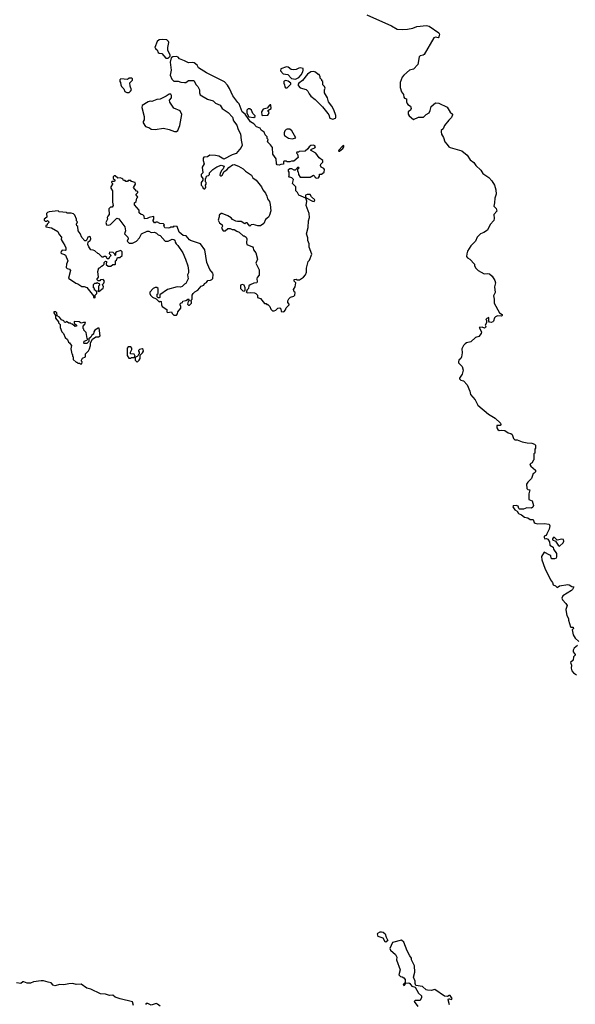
# Model space of a CAD drawing. Extents: x 1862350 to 2057294, y 212041 to 437318.
# Tile 183 of 256: x 1972043 to 1978858, y 319441 to 331524. Entities that reach past the tile are written whole.
import ezdxf

# ---------------------------------------------------------------- set-up
doc = ezdxf.new("R2010")
doc.units = 0

msp = doc.modelspace()

# ---------------------------------------------------------------- linework, layer by layer
at = {"layer": '0CON10XD'}
for points in [[(1976302, 331585), (1976605, 331451), (1976675, 331410), (1976735, 331402), (1976802, 331408), (1976865, 331422), (1976915, 331441), (1977035, 331454), (1977065, 331446), (1977185, 331365), (1977192, 331345), (1977185, 331314), (1977175, 331302), (1977145, 331308), (1977125, 331302), (1977003, 331097), (1976992, 331088), (1976955, 331080), (1976945, 331068), (1976926, 330975), (1976875, 330918), (1976823, 330905), (1976754, 330845), (1976735, 330820), (1976712, 330755), (1976712, 330692), (1976728, 330638), (1976752, 330605), (1976753, 330573), (1976763, 330563), (1976788, 330555), (1976788, 330515), (1976796, 330496), (1976804, 330484), (1976835, 330462), (1976846, 330436), (1976838, 330415), (1976807, 330395), (1976810, 330365), (1976821, 330345), (1976875, 330300), (1976935, 330329), (1976995, 330329), (1977029, 330361), (1977067, 330383), (1977080, 330410), (1977092, 330458), (1977145, 330506), (1977185, 330502), (1977285, 330450), (1977325, 330390), (1977352, 330365), (1977353, 330355), (1977338, 330325), (1977305, 330292), (1977254, 330226), (1977238, 330185), (1977214, 330166), (1977211, 330149), (1977215, 330119), (1977240, 330080), (1977257, 330025), (1977285, 329991)], [(1973865, 331052), (1973890, 331075), (1973888, 331095), (1973860, 331145), (1973860, 331185), (1973872, 331245), (1973867, 331257), (1973846, 331276), (1973795, 331282), (1973753, 331277), (1973730, 331255), (1973700, 331185), (1973710, 331175), (1973710, 331165), (1973730, 331155), (1973742, 331122), (1973753, 331113), (1973785, 331110), (1973835, 331052), (1973865, 331052)], [(1975275, 327938), (1975285, 327942), (1975302, 327965), (1975311, 327989), (1975350, 328025), (1975350, 328035), (1975332, 328055), (1975332, 328075), (1975345, 328100), (1975365, 328120), (1975405, 328132), (1975418, 328145), (1975420, 328175), (1975410, 328185), (1975400, 328215), (1975422, 328248), (1975430, 328295), (1975410, 328315), (1975410, 328335), (1975435, 328340), (1975445, 328330), (1975475, 328330), (1975526, 328364), (1975548, 328392), (1975563, 328427), (1975563, 328475), (1975583, 328557), (1975597, 328573), (1975628, 328645), (1975594, 328734), (1975592, 328775), (1975578, 328815), (1975576, 328846), (1975563, 328895), (1975583, 328975), (1975584, 329056), (1975599, 329095), (1975592, 329145), (1975556, 329246), (1975567, 329297), (1975554, 329334), (1975465, 329370), (1975450, 329405), (1975430, 329425), (1975430, 329475), (1975390, 329515), (1975400, 329565), (1975382, 329582), (1975340, 329595), (1975350, 329605), (1975350, 329655), (1975340, 329665), (1975340, 329685), (1975355, 329700), (1975375, 329700), (1975405, 329680), (1975425, 329680), (1975448, 329702), (1975455, 329720), (1975470, 329705), (1975450, 329685), (1975450, 329665), (1975457, 329657), (1975463, 329623), (1975482, 329592), (1975605, 329592), (1975645, 329618), (1975665, 329600), (1975668, 329588), (1975685, 329578), (1975708, 329585), (1975720, 329605), (1975722, 329628), (1975745, 329630), (1975776, 329654), (1975783, 329685), (1975775, 329698), (1975740, 329715), (1975732, 329735), (1975735, 329750), (1975762, 329778), (1975762, 329795), (1975715, 329830), (1975675, 329888), (1975610, 329925), (1975623, 329937), (1975665, 329952), (1975670, 329965), (1975663, 329975), (1975645, 329984), (1975615, 329981), (1975594, 329966), (1975579, 329941), (1975545, 329910), (1975472, 329908), (1975465, 329900), (1975442, 329898), (1975440, 329885), (1975450, 329875), (1975460, 329835), (1975405, 329790), (1975375, 329790), (1975355, 329780), (1975325, 329780), (1975315, 329790), (1975285, 329790), (1975280, 329785), (1975278, 329752), (1975245, 329748), (1975225, 329738), (1975202, 329742), (1975192, 329755), (1975190, 329815), (1975150, 329875), (1975142, 329955), (1975119, 329989), (1975082, 330025), (1975090, 330055), (1975080, 330065), (1975080, 330085), (1975053, 330113), (1975040, 330145), (1975005, 330170), (1974993, 330193), (1974949, 330209), (1974916, 330246), (1974875, 330272), (1974810, 330365), (1974772, 330395), (1974735, 330490), (1974717, 330507), (1974659, 330589), (1974618, 330678), (1974591, 330721), (1974555, 330763), (1974335, 330873), (1974235, 330932), (1974218, 330965), (1974185, 330997), (1974165, 331001), (1974114, 330994), (1974065, 331021), (1974005, 331043), (1973985, 331066), (1973965, 331073), (1973923, 331067), (1973900, 331055), (1973890, 331005), (1973900, 330905), (1973890, 330845), (1973910, 330795), (1973935, 330770), (1973985, 330770), (1974018, 330758), (1974065, 330752), (1974080, 330755), (1974115, 330777), (1974179, 330779), (1974208, 330725), (1974228, 330705), (1974250, 330665), (1974248, 330625), (1974255, 330602), (1974345, 330550), (1974418, 330528), (1974445, 330502), (1974502, 330475), (1974528, 330435), (1974602, 330385), (1974655, 330330), (1974667, 330285), (1974708, 330228), (1974723, 330175), (1974750, 330125), (1974758, 330045), (1974772, 329985), (1974760, 329955), (1974698, 329882), (1974650, 329865), (1974545, 329812), (1974485, 329848), (1974445, 329857), (1974375, 329860), (1974347, 329843), (1974302, 329838), (1974292, 329825), (1974292, 329795), (1974307, 329755), (1974282, 329715), (1974288, 329645), (1974270, 329625), (1974270, 329605), (1974290, 329575), (1974290, 329555), (1974270, 329525), (1974270, 329495), (1974287, 329477), (1974294, 329454), (1974305, 329448), (1974315, 329450), (1974328, 329465), (1974320, 329495), (1974330, 329505), (1974330, 329525), (1974320, 329535), (1974320, 329575), (1974330, 329585), (1974330, 329595), (1974342, 329608), (1974358, 329612), (1974370, 329625), (1974370, 329645), (1974410, 329685), (1974463, 329717), (1974515, 329738), (1974550, 329725), (1974540, 329695), (1974520, 329675), (1974503, 329635), (1974498, 329615), (1974505, 329608), (1974515, 329608), (1974525, 329618), (1974550, 329660), (1974585, 329683), (1974608, 329712), (1974655, 329742), (1974675, 329748), (1974725, 329728), (1974785, 329693), (1974812, 329665), (1974885, 329617), (1974904, 329584), (1974942, 329555), (1975008, 329475), (1975026, 329436), (1975057, 329395), (1975075, 329360), (1975082, 329325), (1975107, 329295), (1975116, 329256), (1975123, 329177), (1975108, 329125), (1975095, 329102), (1975059, 329071), (1975037, 329025), (1974995, 328993), (1974965, 328993), (1974905, 329012), (1974882, 329008), (1974865, 328990), (1974835, 329030), (1974815, 329030), (1974805, 329020), (1974758, 329048), (1974715, 329047), (1974695, 329052), (1974655, 329072), (1974635, 329092), (1974595, 329118), (1974525, 329148), (1974513, 329147), (1974490, 329125), (1974490, 329105), (1974478, 329065), (1974495, 329032), (1974528, 329005), (1974529, 328991), (1974520, 328965), (1974538, 328935), (1974565, 328932), (1974595, 328960), (1974625, 328960), (1974648, 328948), (1974675, 328948), (1974705, 328928), (1974735, 328918), (1974785, 328872), (1974795, 328872), (1974822, 328855), (1974830, 328835), (1974824, 328785), (1974830, 328765), (1974897, 328735), (1974906, 328725), (1974912, 328702), (1974940, 328665), (1974960, 328585), (1974938, 328538), (1974982, 328455), (1974982, 328388), (1974955, 328360), (1974950, 328345), (1974957, 328313), (1974950, 328295), (1974915, 328290), (1974868, 328272), (1974852, 328258), (1974850, 328225), (1974830, 328205), (1974830, 328195), (1974820, 328185), (1974835, 328172), (1974875, 328177), (1974925, 328172), (1974940, 328165), (1974960, 328145), (1974960, 328115), (1974995, 328102), (1975045, 328040), (1975065, 328040), (1975075, 328030), (1975085, 328030), (1975110, 328005), (1975122, 327972), (1975145, 327950), (1975165, 327950), (1975185, 327960), (1975210, 327985), (1975235, 327988), (1975247, 327977), (1975252, 327942), (1975275, 327938)], [(1975425, 330793), (1975465, 330813), (1975495, 330848), (1975517, 330885), (1975522, 330905), (1975520, 330925), (1975485, 330932), (1975465, 330930), (1975435, 330912), (1975405, 330908), (1975373, 330913), (1975335, 330942), (1975315, 330947), (1975247, 330923), (1975243, 330895), (1975275, 330860), (1975332, 330852), (1975375, 330803), (1975425, 330793)], [(1975885, 330304), (1975918, 330315), (1975922, 330325), (1975919, 330349), (1975895, 330420), (1975872, 330465), (1975830, 330515), (1975818, 330565), (1975782, 330625), (1975780, 330665), (1975788, 330685), (1975780, 330705), (1975760, 330725), (1975760, 330765), (1975750, 330775), (1975748, 330788), (1975730, 330805), (1975730, 330825), (1975715, 330850), (1975705, 330850), (1975672, 330882), (1975645, 330890), (1975615, 330886), (1975574, 330856), (1975510, 330780), (1975467, 330745), (1975460, 330735), (1975460, 330715), (1975485, 330690), (1975557, 330667), (1975579, 330649), (1975593, 330615), (1975615, 330587), (1975667, 330547), (1975757, 330457), (1975823, 330375), (1975837, 330355), (1975848, 330315), (1975885, 330304)], [(1973385, 330632), (1973404, 330646), (1973414, 330665), (1973398, 330708), (1973392, 330748), (1973426, 330784), (1973425, 330800), (1973415, 330807), (1973385, 330808), (1973365, 330790), (1973285, 330800), (1973273, 330787), (1973270, 330765), (1973280, 330755), (1973283, 330723), (1973292, 330705), (1973320, 330675), (1973334, 330644), (1973355, 330632), (1973385, 330632)], [(1975325, 330688), (1975370, 330735), (1975370, 330745), (1975335, 330770), (1975305, 330777), (1975288, 330772), (1975282, 330765), (1975282, 330745), (1975292, 330725), (1975295, 330700), (1975305, 330688), (1975325, 330688)], [(1973965, 330152), (1973982, 330165), (1974008, 330225), (1974032, 330362), (1974010, 330405), (1973935, 330440), (1973925, 330450), (1973884, 330514), (1973882, 330535), (1973903, 330567), (1973903, 330593), (1973895, 330610), (1973875, 330610), (1973840, 330585), (1973765, 330548), (1973725, 330543), (1973665, 330520), (1973645, 330523), (1973620, 330515), (1973545, 330470), (1973542, 330445), (1973570, 330335), (1973568, 330295), (1973558, 330275), (1973557, 330257), (1973584, 330214), (1973637, 330197), (1973655, 330180), (1973705, 330178), (1973805, 330192), (1973875, 330178), (1973943, 330153), (1973965, 330152)], [(1975025, 330349), (1975085, 330351), (1975096, 330364), (1975102, 330385), (1975085, 330410), (1975129, 330435), (1975125, 330479), (1975115, 330481), (1975107, 330475), (1975080, 330440), (1975029, 330425), (1975008, 330395), (1975015, 330354), (1975025, 330349)], [(1974915, 330323), (1974932, 330335), (1974930, 330345), (1974904, 330375), (1974888, 330415), (1974865, 330429), (1974845, 330431), (1974831, 330415), (1974828, 330378), (1974852, 330332), (1974915, 330323)], [(1975385, 330062), (1975430, 330075), (1975381, 330161), (1975355, 330180), (1975325, 330181), (1975310, 330175), (1975295, 330159), (1975287, 330135), (1975286, 330116), (1975293, 330105), (1975339, 330069), (1975385, 330062)], [(1977285, 329991), (1977306, 329965), (1977323, 329955), (1977466, 329915), (1977533, 329863), (1977570, 329805), (1977613, 329773), (1977638, 329735), (1977699, 329679), (1977724, 329635), (1977796, 329586), (1977836, 329546), (1977867, 329495), (1977885, 329435), (1977886, 329384), (1977870, 329335), (1977868, 329275), (1977857, 329237), (1977887, 329207), (1977896, 329175), (1977859, 329135), (1977865, 329085), (1977859, 329061), (1977815, 329011), (1977780, 328940), (1977737, 328913), (1977695, 328898), (1977656, 328855), (1977634, 328805), (1977575, 328750), (1977538, 328685), (1977527, 328653), (1977525, 328620), (1977535, 328600), (1977566, 328586), (1977620, 328525), (1977620, 328505), (1977638, 328475), (1977668, 328448), (1977742, 328405), (1977785, 328411), (1977805, 328404), (1977839, 328375), (1977873, 328325), (1977879, 328295), (1977869, 328245), (1977874, 328175), (1977856, 328135), (1977864, 328095), (1977863, 328045), (1977929, 327929), (1977960, 327905), (1977960, 327895), (1977953, 327887), (1977905, 327891), (1977881, 327879), (1977866, 327865), (1977855, 327825), (1977845, 327815), (1977825, 327808), (1977804, 327814), (1977797, 327825), (1977798, 327868), (1977772, 327858), (1977760, 327845), (1977770, 327835), (1977770, 327805), (1977752, 327775), (1977759, 327759), (1977756, 327745), (1977745, 327738), (1977715, 327752), (1977680, 327745), (1977709, 327695), (1977705, 327673), (1977675, 327638), (1977634, 327625), (1977575, 327572), (1977525, 327557), (1977508, 327545), (1977485, 327525), (1977465, 327484), (1977469, 327435), (1977463, 327385), (1977453, 327365), (1977431, 327345), (1977424, 327324), (1977426, 327315), (1977470, 327270), (1977481, 327225), (1977471, 327175), (1977438, 327125), (1977439, 327115), (1977455, 327101), (1977485, 327091), (1977531, 327045), (1977563, 326965), (1977572, 326925), (1977628, 326858), (1977662, 326795), (1977793, 326683), (1977875, 326635), (1977941, 326575), (1977946, 326555), (1977935, 326543), (1977894, 326546), (1977896, 326514), (1977907, 326495), (1977925, 326483), (1977955, 326487), (1977993, 326483), (1978035, 326456), (1978068, 326448), (1978082, 326432), (1978100, 326385), (1978115, 326368), (1978145, 326368), (1978205, 326342), (1978267, 326333), (1978326, 326326), (1978357, 326317), (1978370, 326305), (1978370, 326265), (1978360, 326255), (1978360, 326205), (1978350, 326195), (1978350, 326125), (1978340, 326115), (1978330, 326085), (1978312, 326078), (1978300, 326065), (1978314, 326044), (1978370, 325995), (1978370, 325975), (1978355, 325960), (1978340, 325955), (1978320, 325895), (1978275, 325850), (1978260, 325825), (1978262, 325772), (1978275, 325760), (1978300, 325755), (1978290, 325705), (1978288, 325638), (1978328, 325618), (1978346, 325564), (1978338, 325542), (1978322, 325528), (1978265, 325532), (1978224, 325516), (1978175, 325517), (1978167, 325525), (1978159, 325555), (1978135, 325564), (1978095, 325560), (1978094, 325546), (1978115, 325511), (1978144, 325494), (1978163, 325465), (1978200, 325450), (1978235, 325420), (1978275, 325413), (1978305, 325392), (1978342, 325392), (1978355, 325355), (1978365, 325347), (1978395, 325336), (1978475, 325341), (1978537, 325335), (1978546, 325315), (1978539, 325271), (1978508, 325215), (1978502, 325195), (1978478, 325185), (1978475, 325170), (1978485, 325154), (1978505, 325159), (1978521, 325151), (1978540, 325115), (1978547, 325075), (1978585, 325050), (1978592, 325025), (1978626, 324975), (1978627, 324933), (1978622, 324918), (1978605, 324910), (1978569, 324909), (1978562, 324915), (1978557, 324945), (1978546, 324955), (1978475, 324989), (1978443, 324935), (1978446, 324895), (1978485, 324795), (1978555, 324650), (1978577, 324617), (1978587, 324587), (1978616, 324576), (1978635, 324558), (1978665, 324576), (1978765, 324592), (1978785, 324589), (1978815, 324567), (1978840, 324565), (1978825, 324533), (1978810, 324520), (1978704, 324456), (1978693, 324427), (1978700, 324405), (1978741, 324361), (1978757, 324335), (1978743, 324287), (1978745, 324257), (1978755, 324214), (1978775, 324175), (1978775, 324155), (1978801, 324075), (1978805, 324069), (1978831, 324071), (1978837, 324055), (1978818, 324035), (1978833, 323975), (1978855, 323936), (1978903, 323895)], [(1975965, 329910), (1976007, 329943), (1976020, 329965), (1976020, 329980), (1976005, 329976), (1975957, 329925), (1975955, 329912), (1975965, 329910)], [(1973965, 327900), (1973980, 327915), (1973982, 327938), (1974020, 327985), (1974020, 328005), (1974010, 328025), (1974014, 328046), (1974038, 328052), (1974045, 328070), (1974082, 328078), (1974115, 328100), (1974120, 328075), (1974110, 328065), (1974100, 328035), (1974112, 328022), (1974125, 328020), (1974150, 328045), (1974150, 328065), (1974140, 328075), (1974157, 328093), (1974160, 328145), (1974170, 328165), (1974190, 328185), (1974230, 328205), (1974270, 328255), (1974300, 328265), (1974310, 328285), (1974335, 328300), (1974350, 328325), (1974385, 328328), (1974400, 328335), (1974412, 328348), (1974417, 328397), (1974410, 328415), (1974375, 328460), (1974338, 328545), (1974315, 328700), (1974260, 328775), (1974140, 328815), (1974124, 328824), (1974085, 328870), (1974050, 328875), (1974000, 328915), (1973975, 328988), (1973935, 328990), (1973925, 328980), (1973895, 328980), (1973885, 328970), (1973865, 328968), (1973825, 328972), (1973810, 328995), (1973820, 329005), (1973805, 329020), (1973763, 329023), (1973735, 329040), (1973715, 329040), (1973705, 329030), (1973695, 329030), (1973680, 329055), (1973680, 329065), (1973690, 329075), (1973690, 329105), (1973685, 329110), (1973633, 329097), (1973607, 329083), (1973572, 329082), (1973570, 329115), (1973555, 329130), (1973533, 329133), (1973510, 329155), (1973510, 329185), (1973453, 329253), (1973450, 329275), (1973470, 329295), (1973480, 329335), (1973490, 329345), (1973470, 329375), (1973470, 329385), (1973490, 329405), (1973490, 329415), (1973475, 329422), (1973440, 329465), (1973463, 329505), (1973458, 329528), (1973415, 329540), (1973405, 329550), (1973375, 329550), (1973365, 329540), (1973345, 329540), (1973335, 329550), (1973315, 329550), (1973308, 329568), (1973297, 329577), (1973275, 329582), (1973245, 329580), (1973215, 329608), (1973203, 329607), (1973190, 329595), (1973190, 329575), (1973208, 329558), (1973210, 329545), (1973205, 329540), (1973172, 329538), (1973170, 329525), (1973180, 329515), (1973180, 329505), (1973160, 329475), (1973160, 329455), (1973180, 329425), (1973180, 329285), (1973188, 329245), (1973178, 329222), (1973155, 329222), (1973138, 329205), (1973142, 329135), (1973122, 329115), (1973114, 329096), (1973118, 329075), (1973100, 329035), (1973107, 329007), (1973135, 329002), (1973155, 329012), (1973235, 329088), (1973259, 329079), (1973334, 328984), (1973340, 328935), (1973328, 328895), (1973368, 328855), (1973372, 328835), (1973362, 328805), (1973385, 328780), (1973425, 328782), (1973474, 328806), (1973511, 328849), (1973535, 328898), (1973605, 328928), (1973625, 328928), (1973655, 328912), (1973696, 328916), (1973720, 328905), (1973740, 328885), (1973766, 328876), (1973828, 328808), (1973865, 328808), (1973915, 328830), (1973935, 328828), (1973945, 328820), (1973950, 328795), (1973962, 328775), (1973982, 328755), (1974045, 328662), (1974078, 328585), (1974106, 328505), (1974113, 328445), (1974113, 328417), (1974103, 328395), (1974108, 328345), (1974080, 328285), (1974065, 328280), (1974035, 328250), (1974017, 328243), (1973975, 328248), (1973855, 328212), (1973762, 328148), (1973760, 328115), (1973755, 328110), (1973742, 328112), (1973730, 328125), (1973730, 328155), (1973740, 328165), (1973740, 328225), (1973727, 328237), (1973703, 328237), (1973680, 328225), (1973638, 328182), (1973638, 328165), (1973648, 328145), (1973671, 328121), (1973718, 328098), (1973753, 328063), (1973765, 328070), (1973778, 328068), (1973781, 328025), (1973791, 328005), (1973846, 327966), (1973848, 327938), (1973855, 327930), (1973905, 327940), (1973915, 327920), (1973935, 327900), (1973965, 327900)], [(1975655, 329294), (1975663, 329315), (1975621, 329351), (1975605, 329379), (1975570, 329380), (1975549, 329371), (1975547, 329355), (1975557, 329337), (1975635, 329297), (1975655, 329294)], [(1972965, 328110), (1972970, 328115), (1972970, 328145), (1972990, 328165), (1972990, 328185), (1972975, 328200), (1972960, 328205), (1972960, 328225), (1972950, 328235), (1972950, 328275), (1972965, 328290), (1972985, 328290), (1972995, 328300), (1973005, 328290), (1973018, 328288), (1973020, 328265), (1973010, 328255), (1973010, 328205), (1973000, 328195), (1973015, 328190), (1973065, 328230), (1973072, 328245), (1973060, 328275), (1973075, 328290), (1973082, 328315), (1973065, 328338), (1973035, 328330), (1973025, 328320), (1973005, 328320), (1972990, 328335), (1973010, 328365), (1973002, 328435), (1973012, 328478), (1973025, 328480), (1973045, 328500), (1973068, 328512), (1973080, 328525), (1973080, 328545), (1973095, 328560), (1973108, 328555), (1973102, 328522), (1973128, 328498), (1973162, 328498), (1973185, 328520), (1973215, 328520), (1973220, 328525), (1973220, 328565), (1973230, 328575), (1973242, 328608), (1973272, 328608), (1973298, 328632), (1973300, 328675), (1973285, 328690), (1973233, 328677), (1973220, 328665), (1973220, 328635), (1973215, 328630), (1973208, 328648), (1973188, 328668), (1973145, 328670), (1973140, 328655), (1973160, 328635), (1973157, 328623), (1973140, 328605), (1973135, 328590), (1973115, 328590), (1973110, 328605), (1973095, 328620), (1973075, 328620), (1973065, 328610), (1973055, 328610), (1973015, 328650), (1973000, 328655), (1972965, 328688), (1972945, 328698), (1972915, 328700), (1972890, 328735), (1972878, 328765), (1972882, 328798), (1972907, 328813), (1972916, 328834), (1972912, 328855), (1972905, 328862), (1972880, 328855), (1972868, 328822), (1972855, 328810), (1972842, 328812), (1972805, 328850), (1972785, 328900), (1972762, 328935), (1972757, 328987), (1972743, 328993), (1972740, 329015), (1972750, 329045), (1972740, 329055), (1972740, 329075), (1972720, 329125), (1972702, 329142), (1972675, 329150), (1972625, 329150), (1972615, 329160), (1972528, 329168), (1972515, 329178), (1972403, 329167), (1972385, 329160), (1972370, 329145), (1972377, 329103), (1972342, 329075), (1972343, 329063), (1972355, 329050), (1972375, 329050), (1972385, 329060), (1972400, 329045), (1972400, 329035), (1972380, 329015), (1972378, 329002), (1972362, 328998), (1972362, 328982), (1972432, 328972), (1972510, 328925), (1972525, 328890), (1972557, 328857), (1972552, 328825), (1972574, 328784), (1972598, 328755), (1972608, 328725), (1972608, 328695), (1972605, 328690), (1972565, 328694), (1972550, 328680), (1972548, 328665), (1972555, 328654), (1972592, 328642), (1972603, 328633), (1972632, 328565), (1972618, 328525), (1972612, 328485), (1972625, 328469), (1972655, 328463), (1972666, 328445), (1972643, 328353), (1972730, 328290), (1972754, 328284), (1972805, 328252), (1972835, 328252), (1972866, 328236), (1972950, 328135), (1972950, 328115), (1972965, 328110)], [(1974795, 328192), (1974810, 328205), (1974810, 328235), (1974796, 328266), (1974774, 328276), (1974752, 328265), (1974750, 328225), (1974780, 328195), (1974795, 328192)], [(1972805, 327300), (1972810, 327325), (1972800, 327335), (1972800, 327345), (1972815, 327370), (1972850, 327385), (1972850, 327425), (1972885, 327460), (1972900, 327485), (1972913, 327525), (1972913, 327557), (1972936, 327604), (1972975, 327633), (1973008, 327632), (1973028, 327645), (1973018, 327738), (1973005, 327740), (1972964, 327716), (1972952, 327695), (1972948, 327665), (1972927, 327653), (1972915, 327630), (1972892, 327608), (1972890, 327575), (1972865, 327552), (1972835, 327550), (1972830, 327555), (1972832, 327578), (1972868, 327592), (1972880, 327605), (1972872, 327612), (1972860, 327685), (1972830, 327715), (1972830, 327725), (1972820, 327735), (1972820, 327765), (1972847, 327793), (1972848, 327808), (1972825, 327810), (1972795, 327800), (1972773, 327817), (1972715, 327820), (1972710, 327815), (1972712, 327802), (1972740, 327775), (1972740, 327765), (1972725, 327760), (1972715, 327770), (1972705, 327770), (1972688, 327788), (1972675, 327790), (1972665, 327800), (1972645, 327800), (1972615, 327820), (1972605, 327810), (1972592, 327812), (1972585, 327830), (1972555, 327840), (1972530, 327875), (1972502, 327892), (1972498, 327928), (1972485, 327940), (1972462, 327938), (1972460, 327925), (1972480, 327895), (1972483, 327863), (1972520, 327815), (1972520, 327805), (1972540, 327785), (1972540, 327745), (1972560, 327695), (1972580, 327675), (1972600, 327625), (1972628, 327598), (1972640, 327565), (1972655, 327560), (1972660, 327545), (1972680, 327525), (1972670, 327485), (1972683, 327423), (1972690, 327415), (1972690, 327395), (1972700, 327385), (1972700, 327355), (1972735, 327320), (1972745, 327320), (1972755, 327310), (1972775, 327310), (1972785, 327300), (1972805, 327300)], [(1973405, 327370), (1973415, 327380), (1973445, 327380), (1973460, 327395), (1973445, 327420), (1973402, 327422), (1973400, 327445), (1973420, 327475), (1973420, 327495), (1973405, 327510), (1973375, 327510), (1973362, 327495), (1973360, 327405), (1973382, 327372), (1973405, 327370)], [(1973485, 327320), (1973510, 327345), (1973520, 327365), (1973522, 327408), (1973550, 327435), (1973562, 327458), (1973558, 327478), (1973547, 327487), (1973513, 327477), (1973500, 327465), (1973500, 327455), (1973510, 327445), (1973510, 327425), (1973500, 327415), (1973498, 327402), (1973485, 327390), (1973472, 327388), (1973460, 327375), (1973460, 327345), (1973485, 327320)], [(1978665, 325065), (1978709, 325105), (1978716, 325125), (1978713, 325145), (1978695, 325151), (1978635, 325139), (1978605, 325169), (1978595, 325172), (1978585, 325166), (1978578, 325155), (1978580, 325140), (1978614, 325124), (1978648, 325075), (1978665, 325065)], [(1978885, 323845), (1978845, 323811), (1978834, 323786), (1978832, 323765), (1978855, 323735), (1978856, 323725), (1978837, 323705), (1978832, 323665), (1978798, 323635), (1978813, 323603), (1978809, 323565), (1978815, 323534), (1978835, 323510), (1978875, 323483)], [(1976535, 320202), (1976525, 320207), (1976502, 320252), (1976442, 320272), (1976432, 320305), (1976437, 320315), (1976465, 320332), (1976482, 320332), (1976502, 320325), (1976525, 320308), (1976537, 320265), (1976560, 320225), (1976535, 320202)], [(1977314, 319434), (1977300, 319495), (1977303, 319507), (1977315, 319510), (1977335, 319502), (1977345, 319504), (1977347, 319513), (1977325, 319549), (1977310, 319550), (1977292, 319538), (1977255, 319540), (1977135, 319622), (1977091, 319609), (1977045, 319613), (1977029, 319619), (1976985, 319658), (1976904, 319674), (1976896, 319695), (1976896, 319725), (1976875, 319775), (1976889, 319835), (1976885, 319915), (1976847, 319985), (1976848, 320008), (1976827, 320035), (1976797, 320097), (1976753, 320203), (1976725, 320229), (1976615, 320201), (1976584, 320125), (1976590, 320105), (1976651, 320051), (1976669, 320019), (1976666, 319985), (1976709, 319865), (1976693, 319805), (1976715, 319784), (1976735, 319780), (1976756, 319766), (1976771, 319745), (1976770, 319710), (1976747, 319685), (1976749, 319679), (1976754, 319674), (1976765, 319677), (1976778, 319702), (1976815, 319706), (1976828, 319698), (1976853, 319663), (1976892, 319652), (1976935, 319576), (1976970, 319545), (1976973, 319525), (1976955, 319488), (1976895, 319486), (1976882, 319475), (1976925, 319414)], [(1973438, 319428), (1973425, 319470), (1973275, 319507), (1973215, 319530), (1973185, 319552), (1973145, 319550), (1973095, 319566), (1973035, 319570), (1972915, 319628), (1972868, 319638), (1972795, 319688), (1972736, 319686), (1972695, 319696), (1972645, 319694), (1972585, 319680), (1972535, 319686), (1972475, 319670), (1972455, 319678), (1972429, 319705), (1972393, 319713), (1972335, 319730), (1972305, 319730), (1972214, 319716), (1972175, 319700), (1972135, 319702), (1972095, 319718), (1972083, 319717), (1972055, 319698), (1972005, 319703)], [(1973765, 319420), (1973735, 319443), (1973715, 319450), (1973655, 319430), (1973615, 319452), (1973595, 319453), (1973585, 319440)]]:
    msp.add_lwpolyline(points, dxfattribs=at)

doc.saveas('drawing.dxf')
